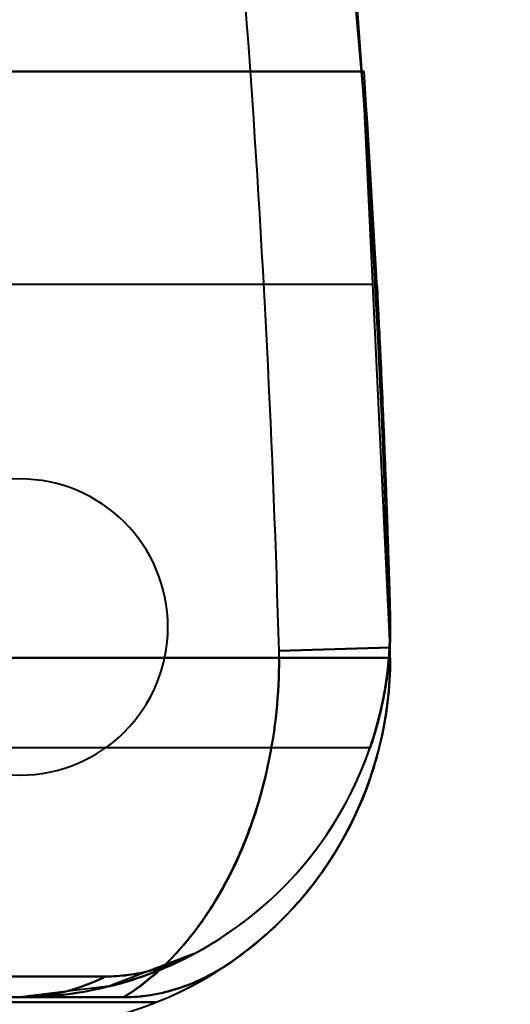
# Model space of a CAD drawing. Header units: millimetres. Extents: x -695 to 695, y -1115 to 611.
# Tile 65 of 87: x 553 to 566, y -352 to -325. Entities that reach past the tile are written whole.
import ezdxf

# ---------------------------------------------------------------- set-up
doc = ezdxf.new("R2010")
doc.units = ezdxf.units.MM
doc.layers.add('G-IMPT', color=8, linetype='Continuous', lineweight=40)

# ---------------------------------------------------------------- blocks, each defined once
blk = doc.blocks.new('NEXA 700 CALQUES_dwg-751640-Niveau de réf_')
at = {"layer": 'G-IMPT'}
for p, q in [((562.528, -342.415), (538.03, -342.415)), ((562.528, -342.415), (538.03, -342.415)), ((562.528, -342.415), (538.03, -342.415)), ((562.528, -342.415), (538.03, -342.415)), ((559.888, -352.305), (562.887, -352.221)), ((562.887, -352.221), (559.888, -352.305)), ((562.887, -352.221), (559.888, -352.305)), ((559.888, -352.305), (562.887, -352.221)), ((559.888, -352.305), (562.887, -352.221)), ((562.887, -352.221), (559.888, -352.305)), ((562.887, -352.221), (559.888, -352.305)), ((559.888, -352.305), (562.887, -352.221)), ((562.891, -352.5), (562.887, -352.221)), ((562.891, -352.5), (562.887, -352.221)), ((562.891, -352.5), (559.891, -352.5)), ((562.891, -352.5), (559.891, -352.5)), ((562.891, -352.5), (559.891, -352.5)), ((562.891, -352.5), (559.891, -352.5)), ((538.03, -354.915), (562.348, -354.915)), ((538.03, -354.915), (562.348, -354.915)), ((538.03, -354.915), (562.348, -354.915)), ((538.03, -354.915), (562.348, -354.915)), ((533.03, -361.665), (552.891, -361.665)), ((533.03, -361.665), (552.891, -361.665))]:
    blk.add_line(p, q, dxfattribs=at)
at = {"layer": 'G-IMPT', "flags": 128}
for points in [[(562.887, -352.221), (562.181, -337.48), (560.886, -322.778), (560.55, -319.788)], [(562.887, -352.221), (562.181, -337.48), (560.886, -322.778), (560.55, -319.788)], [(533.03, -336.665), (540.318, -336.665), (547.606, -336.665), (554.894, -336.665), (562.182, -336.665)], [(562.182, -336.665), (554.894, -336.665), (547.606, -336.665), (540.318, -336.665), (533.03, -336.665)], [(533.03, -336.665), (540.318, -336.665), (547.606, -336.665), (554.894, -336.665), (562.182, -336.665)], [(562.182, -336.665), (554.894, -336.665), (547.606, -336.665), (540.318, -336.665), (533.03, -336.665)], [(533.03, -336.665), (540.318, -336.665), (547.606, -336.665), (554.894, -336.665), (562.182, -336.665)], [(562.182, -336.665), (554.894, -336.665), (547.606, -336.665), (540.318, -336.665), (533.03, -336.665)], [(533.03, -336.665), (540.318, -336.665), (547.606, -336.665), (554.894, -336.665), (562.182, -336.665)], [(562.182, -336.665), (554.894, -336.665), (547.606, -336.665), (540.318, -336.665), (533.03, -336.665)], [(562.182, -336.665), (555.519, -336.665), (548.856, -336.665), (542.193, -336.665), (535.53, -336.665)], [(535.53, -336.665), (542.193, -336.665), (548.856, -336.665), (555.519, -336.665), (562.182, -336.665)], [(562.182, -336.665), (555.519, -336.665), (548.856, -336.665), (542.193, -336.665), (535.53, -336.665)], [(535.53, -336.665), (542.193, -336.665), (548.856, -336.665), (555.519, -336.665), (562.182, -336.665)], [(562.182, -336.665), (555.519, -336.665), (548.856, -336.665), (542.193, -336.665), (535.53, -336.665)], [(535.53, -336.665), (542.193, -336.665), (548.856, -336.665), (555.519, -336.665), (562.182, -336.665)], [(562.182, -336.665), (555.519, -336.665), (548.856, -336.665), (542.193, -336.665), (535.53, -336.665)], [(535.53, -336.665), (542.193, -336.665), (548.856, -336.665), (555.519, -336.665), (562.182, -336.665)], [(539.201, -352.5), (544.373, -352.5), (549.546, -352.5), (554.718, -352.5), (559.891, -352.5)], [(559.891, -352.5), (554.718, -352.5), (549.546, -352.5), (544.373, -352.5), (539.201, -352.5)], [(539.201, -352.5), (544.373, -352.5), (549.546, -352.5), (554.718, -352.5), (559.891, -352.5)], [(559.891, -352.5), (554.718, -352.5), (549.546, -352.5), (544.373, -352.5), (539.201, -352.5)], [(559.891, -352.5), (554.718, -352.5), (549.546, -352.5), (544.373, -352.5), (539.201, -352.5)], [(539.201, -352.5), (544.373, -352.5), (549.546, -352.5), (554.718, -352.5), (559.891, -352.5)], [(559.891, -352.5), (554.718, -352.5), (549.546, -352.5), (544.373, -352.5), (539.201, -352.5)], [(539.201, -352.5), (544.373, -352.5), (549.546, -352.5), (554.718, -352.5), (559.891, -352.5)], [(557.606, -360.484), (555.303, -361.368), (552.891, -361.665)], [(557.606, -360.484), (555.303, -361.368), (552.891, -361.665)], [(533.03, -361.105), (538.573, -361.105), (544.116, -361.105), (549.658, -361.105), (555.201, -361.105)], [(555.201, -361.105), (549.658, -361.105), (544.116, -361.105), (538.573, -361.105), (533.03, -361.105)], [(533.03, -361.105), (538.573, -361.105), (544.116, -361.105), (549.658, -361.105), (555.201, -361.105)], [(555.201, -361.105), (549.658, -361.105), (544.116, -361.105), (538.573, -361.105), (533.03, -361.105)], [(555.201, -361.105), (549.658, -361.105), (544.116, -361.105), (538.573, -361.105), (533.03, -361.105)], [(533.03, -361.105), (538.573, -361.105), (544.116, -361.105), (549.658, -361.105), (555.201, -361.105)], [(555.201, -361.105), (549.658, -361.105), (544.116, -361.105), (538.573, -361.105), (533.03, -361.105)], [(533.03, -361.105), (538.573, -361.105), (544.116, -361.105), (549.658, -361.105), (555.201, -361.105)], [(552.891, -361.665), (547.926, -361.665), (542.961, -361.665), (537.996, -361.665), (533.03, -361.665)], [(533.03, -361.665), (537.996, -361.665), (542.961, -361.665), (547.926, -361.665), (552.891, -361.665)], [(552.891, -361.665), (547.926, -361.665), (542.961, -361.665), (537.996, -361.665), (533.03, -361.665)], [(533.03, -361.665), (537.996, -361.665), (542.961, -361.665), (547.926, -361.665), (552.891, -361.665)], [(552.891, -361.665), (547.926, -361.665), (542.961, -361.665), (537.996, -361.665), (533.03, -361.665)], [(533.03, -361.665), (537.996, -361.665), (542.961, -361.665), (547.926, -361.665), (552.891, -361.665)], [(552.891, -361.665), (547.926, -361.665), (542.961, -361.665), (537.996, -361.665), (533.03, -361.665)], [(533.03, -361.665), (537.996, -361.665), (542.961, -361.665), (547.926, -361.665), (552.891, -361.665)], [(552.891, -361.665), (548.551, -361.665), (544.211, -361.665), (539.871, -361.665), (535.53, -361.665)], [(552.891, -361.665), (548.551, -361.665), (544.211, -361.665), (539.871, -361.665), (535.53, -361.665)], [(546.645, -361.665), (548.907, -361.665), (551.168, -361.665), (553.43, -361.665), (555.691, -361.665)], [(555.691, -361.665), (553.43, -361.665), (551.168, -361.665), (548.907, -361.665), (546.645, -361.665)], [(546.645, -361.665), (548.907, -361.665), (551.168, -361.665), (553.43, -361.665), (555.691, -361.665)], [(555.691, -361.665), (553.43, -361.665), (551.168, -361.665), (548.907, -361.665), (546.645, -361.665)], [(555.691, -361.665), (553.43, -361.665), (551.168, -361.665), (548.907, -361.665), (546.645, -361.665)], [(546.645, -361.665), (548.907, -361.665), (551.168, -361.665), (553.43, -361.665), (555.691, -361.665)], [(555.691, -361.665), (553.43, -361.665), (551.168, -361.665), (548.907, -361.665), (546.645, -361.665)], [(546.645, -361.665), (548.907, -361.665), (551.168, -361.665), (553.43, -361.665), (555.691, -361.665)], [(547.005, -361.8), (549.395, -361.8), (551.786, -361.8), (554.176, -361.8), (556.567, -361.8)], [(556.567, -361.8), (554.176, -361.8), (551.786, -361.8), (549.395, -361.8), (547.005, -361.8)], [(547.005, -361.8), (549.395, -361.8), (551.786, -361.8), (554.176, -361.8), (556.567, -361.8)], [(556.567, -361.8), (554.176, -361.8), (551.786, -361.8), (549.395, -361.8), (547.005, -361.8)], [(556.567, -361.8), (554.176, -361.8), (551.786, -361.8), (549.395, -361.8), (547.005, -361.8)], [(547.005, -361.8), (549.395, -361.8), (551.786, -361.8), (554.176, -361.8), (556.567, -361.8)], [(556.567, -361.8), (554.176, -361.8), (551.786, -361.8), (549.395, -361.8), (547.005, -361.8)], [(547.005, -361.8), (549.395, -361.8), (551.786, -361.8), (554.176, -361.8), (556.567, -361.8)]]:
    blk.add_lwpolyline(points, dxfattribs=at)
at = {"layer": 'G-IMPT'}
for centre, radius, start, end in [((194.046, -362.5), 365.984, 1.59626, 6.74734), ((194.046, -362.5), 365.984, 1.59626, 6.74734), ((194.046, -362.5), 365.984, 1.59626, 6.74734), ((194.046, -362.5), 365.984, 1.59626, 6.74734), ((194.046, -362.5), 365.984, 1.59626, 6.74734), ((194.046, -362.5), 365.984, 1.59626, 6.74734), ((194.046, -362.5), 365.984, 1.59626, 6.74734), ((194.046, -362.5), 365.984, 1.59626, 6.74734), ((194.046, -362.5), 368.984, 1.59626, 6.64722), ((194.046, -362.5), 368.984, 1.59626, 6.64722), ((194.046, -362.5), 368.984, 1.59626, 6.64722), ((194.046, -362.5), 368.984, 1.59626, 6.64722), ((194.046, -362.5), 368.984, 1.59626, 6.64722), ((194.046, -362.5), 368.984, 1.59626, 6.64722), ((194.046, -362.5), 368.984, 1.59626, 6.64722), ((194.046, -362.5), 368.984, 1.59626, 6.64722), ((194.046, -362.5), 368.984, 1.59626, 4.79488), ((194.046, -362.5), 368.984, 1.59626, 4.79488), ((194.046, -362.5), 368.984, 1.59626, 4.79488), ((194.046, -362.5), 368.984, 1.59626, 4.79488), ((194.046, -362.5), 368.984, 1.59626, 4.79488), ((194.046, -362.5), 368.984, 1.59626, 4.79488), ((194.046, -362.5), 368.984, 1.59626, 4.79488), ((194.046, -362.5), 368.984, 1.59626, 4.79488), ((194.046, -362.5), 368.984, 1.59626, 4.79488), ((194.046, -362.5), 368.984, 1.59626, 4.79488), ((194.046, -362.5), 368.984, 1.59626, 4.79488), ((194.046, -362.5), 368.984, 1.59626, 4.79488), ((194.046, -362.5), 368.984, 1.59626, 4.79488), ((194.046, -362.5), 368.984, 1.59626, 4.79488), ((194.046, -362.5), 368.984, 1.59626, 4.79488), ((194.046, -362.5), 368.984, 1.59626, 4.79488), ((194.046, -362.5), 368.984, 1.59626, 4.35201), ((194.046, -362.5), 368.984, 1.59626, 4.35201), ((194.046, -362.5), 368.984, 1.59626, 4.35201), ((194.046, -362.5), 368.984, 1.59626, 4.35201), ((194.046, -362.5), 368.984, 1.59626, 4.35201), ((194.046, -362.5), 368.984, 1.59626, 4.35201), ((194.046, -362.5), 368.984, 1.59626, 4.35201), ((194.046, -362.5), 368.984, 1.59626, 4.35201), ((194.046, -362.5), 368.984, 1.59626, 4.35201), ((194.046, -362.5), 368.984, 1.59626, 4.35201), ((194.046, -362.5), 368.984, 1.59626, 4.35201), ((194.046, -362.5), 368.984, 1.59626, 4.35201), ((194.046, -362.5), 368.984, 1.59626, 4.35201), ((194.046, -362.5), 368.984, 1.59626, 4.35201), ((194.046, -362.5), 368.984, 1.59626, 4.35201), ((194.046, -362.5), 368.984, 1.59626, 4.35201), ((194.046, -361.665), 368.984, 1.59626, 3.88497), ((194.046, -361.665), 368.984, 1.59626, 3.88497), ((194.046, -361.665), 368.984, 1.59626, 3.88497), ((194.046, -361.665), 368.984, 1.59626, 3.88497), ((194.046, -361.665), 368.984, 1.59626, 3.88497), ((194.046, -361.665), 368.984, 1.59626, 3.88497), ((194.046, -361.665), 368.984, 1.59626, 3.88497), ((194.046, -361.665), 368.984, 1.59626, 3.88497), ((194.046, -361.665), 368.984, 1.59626, 3.88497), ((194.046, -361.665), 368.984, 1.59626, 3.88497), ((194.046, -361.665), 368.984, 1.59626, 3.88497), ((194.046, -361.665), 368.984, 1.59626, 3.88497), ((194.046, -361.665), 368.984, 1.59626, 3.88497), ((194.046, -361.665), 368.984, 1.59626, 3.88497), ((194.046, -361.665), 368.984, 1.59626, 3.88497), ((194.046, -361.665), 368.984, 1.59626, 3.88497), ((552.891, -351.665), 4, 90, 270), ((552.891, -351.665), 4, 90, 270), ((552.891, -351.665), 4, 90, 270), ((552.891, -351.665), 4, 90, 270), ((552.891, -351.665), 4, 90, 270), ((552.891, -351.665), 4, 90, 270), ((552.891, -351.665), 4, 90, 270), ((552.891, -351.665), 4, 90, 270), ((552.891, -351.665), 4, 270, 90), ((552.891, -351.665), 4, 270, 90), ((552.891, -351.665), 4, 270, 90), ((552.891, -351.665), 4, 270, 90), ((552.891, -351.665), 4, 270, 90), ((552.891, -351.665), 4, 270, 90), ((552.891, -351.665), 4, 270, 90), ((552.891, -351.665), 4, 270, 90), ((552.891, -351.665), 4, 270, 90), ((552.891, -351.665), 4, 270, 90), ((552.891, -351.665), 4, 270, 90), ((552.891, -351.665), 4, 270, 90), ((552.891, -351.665), 4, 270, 90), ((552.891, -351.665), 4, 270, 90), ((552.891, -351.665), 4, 270, 90), ((552.891, -351.665), 4, 270, 90), ((552.891, -351.665), 4, 270, 90), ((552.891, -351.665), 4, 270, 90), ((552.891, -351.665), 4, 270, 90), ((552.891, -351.665), 4, 270, 90), ((552.891, -351.665), 4, 270, 90), ((552.891, -351.665), 4, 270, 90), ((552.891, -351.665), 4, 270, 90), ((552.891, -351.665), 4, 270, 90), ((552.891, -351.665), 4, 270, 90), ((552.891, -351.665), 4, 270, 90), ((552.891, -351.665), 4, 270, 90), ((552.891, -351.665), 4, 270, 90), ((552.891, -351.665), 4, 270, 90), ((552.891, -351.665), 4, 270, 90), ((552.891, -351.665), 4, 270, 90), ((552.891, -351.665), 4, 270, 90), ((552.891, -351.665), 10, 270, 1.5963), ((552.891, -351.665), 10, 270, 1.5963), ((552.891, -351.665), 10, 270, 1.5963), ((552.891, -351.665), 10, 270, 1.5963), ((552.891, -351.665), 10, 270, 1.5963), ((552.891, -351.665), 10, 270, 1.5963), ((552.891, -351.665), 10, 270, 1.5963), ((552.891, -351.665), 10, 270, 1.5963), ((552.891, -351.665), 10, 298.1314, 1.5963), ((552.891, -351.665), 10, 298.1314, 1.5963), ((552.891, -351.665), 10, 298.1314, 1.5963), ((552.891, -351.665), 10, 298.1314, 1.5963), ((552.891, -351.665), 10, 298.1314, 1.5963), ((552.891, -351.665), 10, 298.1314, 1.5963), ((552.891, -351.665), 10, 298.1314, 1.5963), ((552.891, -351.665), 10, 298.1314, 1.5963), ((552.891, -352.5), 10, 270, 1.5963), ((552.891, -352.5), 10, 270, 1.5963), ((552.891, -352.5), 10, 270, 1.5963), ((552.891, -352.5), 10, 270, 1.5963), ((552.891, -352.5), 10, 270, 1.5963), ((552.891, -352.5), 10, 270, 1.5963), ((552.891, -352.5), 10, 270, 1.5963), ((552.891, -352.5), 10, 270, 1.5963), ((552.891, -352.5), 10, 270, 1.5963), ((552.891, -352.5), 10, 270, 1.5963), ((552.891, -352.5), 10, 270, 1.5963), ((552.891, -352.5), 10, 270, 1.5963), ((552.891, -352.5), 10, 270, 1.5963), ((552.891, -352.5), 10, 270, 1.5963), ((552.891, -352.5), 10, 270, 1.5963), ((552.891, -352.5), 10, 270, 1.5963), ((552.891, -352.5), 10, 291.5652, 1.5963), ((552.891, -352.5), 10, 291.5652, 1.5963), ((552.891, -352.5), 10, 291.5652, 1.5963), ((552.891, -352.5), 10, 291.5652, 1.5963), ((552.891, -352.5), 10, 291.5652, 1.5963), ((552.891, -352.5), 10, 291.5652, 1.5963), ((552.891, -352.5), 10, 291.5652, 1.5963), ((552.891, -352.5), 10, 291.5652, 1.5963), ((552.891, -352.5), 10, 304.8499, 1.5963), ((552.891, -352.5), 10, 304.8499, 1.5963), ((552.891, -352.5), 10, 304.8499, 1.5963), ((552.891, -352.5), 10, 304.8499, 1.5963), ((552.891, -352.5), 10, 304.8499, 1.5963), ((552.891, -352.5), 10, 304.8499, 1.5963), ((552.891, -352.5), 10, 304.8499, 1.5963), ((552.891, -352.5), 10, 304.8499, 1.5963), ((552.891, -352.5), 7, 0, 1.5963), ((552.891, -352.5), 7, 0, 1.5963), ((552.891, -352.5), 7, 0, 1.5963), ((552.891, -352.5), 7, 0, 1.5963), ((552.891, -352.5), 7, 0, 1.5963), ((552.891, -352.5), 7, 0, 1.5963), ((552.891, -352.5), 7, 360, 1.5963), ((552.891, -352.5), 7, 0, 1.5963), ((552.891, -352.5), 10, 360, 1.5963), ((552.891, -352.5), 10, 0, 1.5963), ((552.891, -352.5), 10, 360, 1.5963), ((552.891, -352.5), 10, 0, 1.5963), ((552.891, -352.5), 10, 0, 1.5963), ((552.891, -352.5), 10, 0, 1.5963), ((552.891, -352.5), 10, 0, 1.5963), ((552.891, -352.5), 10, 0, 1.5963)]:
    blk.add_arc(centre, radius, start, end, dxfattribs=at)
for points, knots in [([(562.528, -342.415), (562.53, -342.415), (562.538, -342.551), (562.565, -343.146), (562.612, -344.076), (562.668, -345.287), (562.729, -346.745), (562.812, -348.856), (562.858, -350.446), (562.887, -351.387)], [0, 0, 0, 0, 0.125, 0.25, 0.375, 0.5, 0.625, 0.75, 1, 1, 1, 1]), ([(562.887, -351.387), (562.858, -350.446), (562.812, -348.856), (562.729, -346.745), (562.668, -345.287), (562.612, -344.076), (562.565, -343.146), (562.538, -342.551), (562.53, -342.415), (562.528, -342.415)], [0, 0, 0, 0, 0.25, 0.375, 0.5, 0.625, 0.75, 0.875, 1, 1, 1, 1]), ([(562.528, -342.415), (562.53, -342.415), (562.538, -342.551), (562.565, -343.146), (562.612, -344.076), (562.668, -345.287), (562.729, -346.745), (562.812, -348.856), (562.858, -350.446), (562.887, -351.387)], [0, 0, 0, 0, 0.125, 0.25, 0.375, 0.5, 0.625, 0.75, 1, 1, 1, 1]), ([(562.887, -351.387), (562.858, -350.446), (562.812, -348.856), (562.729, -346.745), (562.668, -345.287), (562.612, -344.076), (562.565, -343.146), (562.538, -342.551), (562.53, -342.415), (562.528, -342.415)], [0, 0, 0, 0, 0.25, 0.375, 0.5, 0.625, 0.75, 0.875, 1, 1, 1, 1]), ([(562.528, -342.415), (562.53, -342.415), (562.538, -342.551), (562.565, -343.146), (562.612, -344.076), (562.668, -345.287), (562.729, -346.745), (562.812, -348.856), (562.858, -350.446), (562.887, -351.387)], [0, 0, 0, 0, 0.125, 0.25, 0.375, 0.5, 0.625, 0.75, 1, 1, 1, 1]), ([(562.887, -351.387), (562.858, -350.446), (562.812, -348.856), (562.729, -346.745), (562.668, -345.287), (562.612, -344.076), (562.565, -343.146), (562.538, -342.551), (562.53, -342.415), (562.528, -342.415)], [0, 0, 0, 0, 0.25, 0.375, 0.5, 0.625, 0.75, 0.875, 1, 1, 1, 1]), ([(562.528, -342.415), (562.53, -342.415), (562.538, -342.551), (562.565, -343.146), (562.612, -344.076), (562.668, -345.287), (562.729, -346.745), (562.812, -348.856), (562.858, -350.446), (562.887, -351.387)], [0, 0, 0, 0, 0.125, 0.25, 0.375, 0.5, 0.625, 0.75, 1, 1, 1, 1]), ([(562.887, -351.387), (562.858, -350.446), (562.812, -348.856), (562.729, -346.745), (562.668, -345.287), (562.612, -344.076), (562.565, -343.146), (562.538, -342.551), (562.53, -342.415), (562.528, -342.415)], [0, 0, 0, 0, 0.25, 0.375, 0.5, 0.625, 0.75, 0.875, 1, 1, 1, 1]), ([(562.887, -351.387), (562.869, -350.751), (562.833, -349.545), (562.785, -348.201), (562.748, -347.224), (562.72, -346.541), (562.698, -346.012), (562.681, -345.613), (562.669, -345.328), (562.656, -345.05), (562.639, -344.682), (562.61, -344.059), (562.579, -343.424), (562.554, -342.929), (562.54, -342.643), (562.53, -342.46), (562.527, -342.393), (562.53, -342.46), (562.54, -342.643), (562.554, -342.929), (562.579, -343.424), (562.61, -344.059), (562.639, -344.682), (562.656, -345.05), (562.669, -345.328), (562.681, -345.613), (562.698, -346.012), (562.72, -346.541), (562.748, -347.224), (562.785, -348.201), (562.833, -349.545), (562.869, -350.751), (562.887, -351.387)], [0, 0, 0, 0, 0.0625, 0.125, 0.15625, 0.1875, 0.21875, 0.234375, 0.25, 0.265625, 0.28125, 0.3125, 0.375, 0.40625, 0.4375, 0.46875, 0.5, 0.53125, 0.5625, 0.59375, 0.625, 0.6875, 0.71875, 0.734375, 0.75, 0.765625, 0.78125, 0.8125, 0.84375, 0.875, 0.9375, 1, 1, 1, 1]), ([(562.887, -351.387), (562.869, -350.751), (562.833, -349.545), (562.785, -348.201), (562.748, -347.224), (562.72, -346.541), (562.698, -346.012), (562.681, -345.613), (562.669, -345.328), (562.656, -345.05), (562.639, -344.682), (562.61, -344.059), (562.579, -343.424), (562.554, -342.929), (562.54, -342.643), (562.53, -342.46), (562.527, -342.393), (562.53, -342.46), (562.54, -342.643), (562.554, -342.929), (562.579, -343.424), (562.61, -344.059), (562.639, -344.682), (562.656, -345.05), (562.669, -345.328), (562.681, -345.613), (562.698, -346.012), (562.72, -346.541), (562.748, -347.224), (562.785, -348.201), (562.833, -349.545), (562.869, -350.751), (562.887, -351.387)], [0, 0, 0, 0, 0.0625, 0.125, 0.15625, 0.1875, 0.21875, 0.234375, 0.25, 0.265625, 0.28125, 0.3125, 0.375, 0.40625, 0.4375, 0.46875, 0.5, 0.53125, 0.5625, 0.59375, 0.625, 0.6875, 0.71875, 0.734375, 0.75, 0.765625, 0.78125, 0.8125, 0.84375, 0.875, 0.9375, 1, 1, 1, 1]), ([(562.887, -351.387), (562.869, -350.751), (562.833, -349.545), (562.785, -348.201), (562.748, -347.224), (562.72, -346.541), (562.698, -346.012), (562.681, -345.613), (562.669, -345.328), (562.656, -345.05), (562.639, -344.682), (562.61, -344.059), (562.579, -343.424), (562.554, -342.929), (562.54, -342.643), (562.53, -342.46), (562.527, -342.393), (562.53, -342.46), (562.54, -342.643), (562.554, -342.929), (562.579, -343.424), (562.61, -344.059), (562.639, -344.682), (562.656, -345.05), (562.669, -345.328), (562.681, -345.613), (562.698, -346.012), (562.72, -346.541), (562.748, -347.224), (562.785, -348.201), (562.833, -349.545), (562.869, -350.751), (562.887, -351.387)], [0, 0, 0, 0, 0.0625, 0.125, 0.15625, 0.1875, 0.21875, 0.234375, 0.25, 0.265625, 0.28125, 0.3125, 0.375, 0.40625, 0.4375, 0.46875, 0.5, 0.53125, 0.5625, 0.59375, 0.625, 0.6875, 0.71875, 0.734375, 0.75, 0.765625, 0.78125, 0.8125, 0.84375, 0.875, 0.9375, 1, 1, 1, 1]), ([(562.887, -351.387), (562.869, -350.751), (562.833, -349.545), (562.785, -348.201), (562.748, -347.224), (562.72, -346.541), (562.698, -346.012), (562.681, -345.613), (562.669, -345.328), (562.656, -345.05), (562.639, -344.682), (562.61, -344.059), (562.579, -343.424), (562.554, -342.929), (562.54, -342.643), (562.53, -342.46), (562.527, -342.393), (562.53, -342.46), (562.54, -342.643), (562.554, -342.929), (562.579, -343.424), (562.61, -344.059), (562.639, -344.682), (562.656, -345.05), (562.669, -345.328), (562.681, -345.613), (562.698, -346.012), (562.72, -346.541), (562.748, -347.224), (562.785, -348.201), (562.833, -349.545), (562.869, -350.751), (562.887, -351.387)], [0, 0, 0, 0, 0.0625, 0.125, 0.15625, 0.1875, 0.21875, 0.234375, 0.25, 0.265625, 0.28125, 0.3125, 0.375, 0.40625, 0.4375, 0.46875, 0.5, 0.53125, 0.5625, 0.59375, 0.625, 0.6875, 0.71875, 0.734375, 0.75, 0.765625, 0.78125, 0.8125, 0.84375, 0.875, 0.9375, 1, 1, 1, 1]), ([(562.887, -351.387), (562.887, -351.653), (562.879, -352.036), (562.851, -352.509), (562.824, -352.845), (562.784, -353.156), (562.733, -353.443), (562.678, -353.709), (562.626, -353.953), (562.575, -354.176), (562.501, -354.439), (562.437, -354.644), (562.397, -354.785), (562.365, -354.885), (562.352, -354.915), (562.348, -354.915)], [0, 0, 0, 0, 0.125, 0.1875, 0.25, 0.3125, 0.375, 0.4375, 0.5, 0.5625, 0.625, 0.75, 0.8125, 0.875, 1, 1, 1, 1]), ([(562.348, -354.915), (562.352, -354.915), (562.365, -354.885), (562.397, -354.784), (562.437, -354.643), (562.501, -354.439), (562.575, -354.175), (562.627, -353.952), (562.678, -353.708), (562.733, -353.443), (562.784, -353.156), (562.824, -352.845), (562.851, -352.51), (562.879, -352.036), (562.887, -351.653), (562.887, -351.387)], [0, 0, 0, 0, 0.125, 0.1875, 0.25, 0.375, 0.4375, 0.5, 0.5625, 0.625, 0.6875, 0.75, 0.8125, 0.875, 1, 1, 1, 1]), ([(562.887, -351.387), (562.887, -351.653), (562.879, -352.036), (562.851, -352.51), (562.824, -352.845), (562.784, -353.156), (562.733, -353.443), (562.678, -353.708), (562.627, -353.952), (562.575, -354.175), (562.501, -354.439), (562.437, -354.643), (562.397, -354.784), (562.365, -354.885), (562.352, -354.915), (562.348, -354.915)], [0, 0, 0, 0, 0.125, 0.1875, 0.25, 0.3125, 0.375, 0.4375, 0.5, 0.5625, 0.625, 0.75, 0.8125, 0.875, 1, 1, 1, 1]), ([(562.348, -354.915), (562.352, -354.915), (562.365, -354.885), (562.397, -354.785), (562.437, -354.644), (562.501, -354.439), (562.575, -354.176), (562.626, -353.953), (562.678, -353.709), (562.733, -353.443), (562.784, -353.156), (562.824, -352.845), (562.851, -352.509), (562.879, -352.036), (562.887, -351.653), (562.887, -351.387)], [0, 0, 0, 0, 0.125, 0.1875, 0.25, 0.375, 0.4375, 0.5, 0.5625, 0.625, 0.6875, 0.75, 0.8125, 0.875, 1, 1, 1, 1]), ([(562.887, -351.387), (562.887, -351.653), (562.879, -352.036), (562.851, -352.509), (562.824, -352.845), (562.784, -353.156), (562.733, -353.443), (562.678, -353.709), (562.626, -353.953), (562.575, -354.176), (562.501, -354.439), (562.437, -354.644), (562.397, -354.785), (562.365, -354.885), (562.352, -354.915), (562.348, -354.915)], [0, 0, 0, 0, 0.125, 0.1875, 0.25, 0.3125, 0.375, 0.4375, 0.5, 0.5625, 0.625, 0.75, 0.8125, 0.875, 1, 1, 1, 1]), ([(562.348, -354.915), (562.352, -354.915), (562.365, -354.885), (562.397, -354.784), (562.437, -354.643), (562.501, -354.439), (562.575, -354.175), (562.627, -353.952), (562.678, -353.708), (562.733, -353.443), (562.784, -353.156), (562.824, -352.845), (562.851, -352.51), (562.879, -352.036), (562.887, -351.653), (562.887, -351.387)], [0, 0, 0, 0, 0.125, 0.1875, 0.25, 0.375, 0.4375, 0.5, 0.5625, 0.625, 0.6875, 0.75, 0.8125, 0.875, 1, 1, 1, 1]), ([(562.887, -351.387), (562.887, -351.653), (562.879, -352.036), (562.851, -352.509), (562.824, -352.845), (562.784, -353.156), (562.733, -353.443), (562.678, -353.709), (562.626, -353.953), (562.575, -354.176), (562.501, -354.439), (562.437, -354.644), (562.397, -354.785), (562.365, -354.885), (562.352, -354.915), (562.348, -354.915)], [0, 0, 0, 0, 0.125, 0.1875, 0.25, 0.3125, 0.375, 0.4375, 0.5, 0.5625, 0.625, 0.75, 0.8125, 0.875, 1, 1, 1, 1]), ([(562.348, -354.915), (562.352, -354.915), (562.365, -354.885), (562.397, -354.784), (562.437, -354.643), (562.501, -354.439), (562.575, -354.175), (562.627, -353.952), (562.678, -353.708), (562.733, -353.443), (562.784, -353.156), (562.824, -352.845), (562.851, -352.51), (562.879, -352.036), (562.887, -351.653), (562.887, -351.387)], [0, 0, 0, 0, 0.125, 0.1875, 0.25, 0.375, 0.4375, 0.5, 0.5625, 0.625, 0.6875, 0.75, 0.8125, 0.875, 1, 1, 1, 1]), ([(562.887, -351.387), (562.903, -351.948), (562.854, -352.692), (562.73, -353.479), (562.627, -353.963), (562.524, -354.36), (562.431, -354.668), (562.365, -354.867), (562.34, -354.939), (562.365, -354.867), (562.453, -354.601), (562.593, -354.123), (562.73, -353.479), (562.854, -352.692), (562.903, -351.948), (562.887, -351.387)], [0, 0, 0, 0, 0.125, 0.1875, 0.25, 0.3125, 0.375, 0.4375, 0.5, 0.5625, 0.625, 0.75, 0.8125, 0.875, 1, 1, 1, 1]), ([(562.887, -351.387), (562.903, -351.948), (562.854, -352.692), (562.73, -353.479), (562.627, -353.963), (562.523, -354.36), (562.431, -354.668), (562.365, -354.867), (562.34, -354.939), (562.365, -354.867), (562.453, -354.601), (562.593, -354.123), (562.73, -353.479), (562.854, -352.692), (562.903, -351.948), (562.887, -351.387)], [0, 0, 0, 0, 0.125, 0.1875, 0.25, 0.3125, 0.375, 0.4375, 0.5, 0.5625, 0.625, 0.75, 0.8125, 0.875, 1, 1, 1, 1]), ([(562.887, -351.387), (562.903, -351.948), (562.854, -352.692), (562.73, -353.479), (562.627, -353.963), (562.524, -354.36), (562.431, -354.668), (562.365, -354.867), (562.34, -354.939), (562.365, -354.867), (562.453, -354.601), (562.593, -354.123), (562.73, -353.479), (562.854, -352.692), (562.903, -351.948), (562.887, -351.387)], [0, 0, 0, 0, 0.125, 0.1875, 0.25, 0.3125, 0.375, 0.4375, 0.5, 0.5625, 0.625, 0.75, 0.8125, 0.875, 1, 1, 1, 1]), ([(562.887, -351.387), (562.903, -351.948), (562.854, -352.692), (562.73, -353.479), (562.627, -353.963), (562.524, -354.36), (562.431, -354.668), (562.365, -354.867), (562.34, -354.939), (562.365, -354.867), (562.453, -354.601), (562.593, -354.123), (562.73, -353.479), (562.854, -352.692), (562.903, -351.948), (562.887, -351.387)], [0, 0, 0, 0, 0.125, 0.1875, 0.25, 0.3125, 0.375, 0.4375, 0.5, 0.5625, 0.625, 0.75, 0.8125, 0.875, 1, 1, 1, 1]), ([(559.891, -352.5), (559.884, -353.466), (559.738, -354.915), (559.253, -356.726), (558.763, -357.996), (558.147, -359.151), (557.18, -360.505), (556.327, -361.279), (555.691, -361.665)], [0, 0, 0, 0, 0.25, 0.375, 0.5, 0.625, 0.75, 1, 1, 1, 1]), ([(555.691, -361.665), (556.323, -361.279), (557.173, -360.505), (558.143, -359.151), (558.762, -357.996), (559.257, -356.726), (559.747, -354.915), (559.888, -353.466), (559.891, -352.5)], [0, 0, 0, 0, 0.25, 0.375, 0.5, 0.625, 0.75, 1, 1, 1, 1]), ([(559.891, -352.5), (559.884, -353.466), (559.738, -354.915), (559.253, -356.726), (558.763, -357.996), (558.147, -359.151), (557.18, -360.505), (556.327, -361.279), (555.691, -361.665)], [0, 0, 0, 0, 0.25, 0.375, 0.5, 0.625, 0.75, 1, 1, 1, 1]), ([(555.691, -361.665), (556.323, -361.279), (557.173, -360.505), (558.143, -359.151), (558.762, -357.996), (559.257, -356.726), (559.747, -354.915), (559.888, -353.466), (559.891, -352.5)], [0, 0, 0, 0, 0.25, 0.375, 0.5, 0.625, 0.75, 1, 1, 1, 1]), ([(558.605, -360.706), (559.264, -360.248), (560.469, -359.172), (562.299, -356.508), (562.891, -354.104), (562.891, -352.5)], [0, 0, 0, 0, 0.25, 0.5, 1, 1, 1, 1]), ([(558.605, -360.706), (559.264, -360.248), (560.469, -359.172), (562.299, -356.508), (562.891, -354.104), (562.891, -352.5)], [0, 0, 0, 0, 0.25, 0.5, 1, 1, 1, 1]), ([(557.606, -360.484), (556.884, -360.87), (555.73, -361.313), (554.118, -361.614), (553.3, -361.665), (552.891, -361.665)], [0, 0, 0, 0, 0.5, 0.75, 1, 1, 1, 1]), ([(557.606, -360.484), (556.884, -360.87), (555.731, -361.315), (554.119, -361.615), (553.3, -361.665), (552.891, -361.665)], [0, 0, 0, 0, 0.5, 0.75, 1, 1, 1, 1]), ([(552.891, -361.665), (553.3, -361.665), (554.118, -361.614), (555.73, -361.313), (556.884, -360.87), (557.606, -360.484)], [0, 0, 0, 0, 0.25, 0.5, 1, 1, 1, 1]), ([(557.606, -360.484), (556.884, -360.87), (555.73, -361.313), (554.118, -361.614), (553.3, -361.665), (552.891, -361.665)], [0, 0, 0, 0, 0.5, 0.75, 1, 1, 1, 1]), ([(557.606, -360.484), (556.884, -360.87), (555.731, -361.315), (554.119, -361.615), (553.3, -361.665), (552.891, -361.665)], [0, 0, 0, 0, 0.5, 0.75, 1, 1, 1, 1]), ([(552.891, -361.665), (553.3, -361.665), (554.118, -361.614), (555.73, -361.313), (556.884, -360.87), (557.606, -360.484)], [0, 0, 0, 0, 0.25, 0.5, 1, 1, 1, 1]), ([(555.201, -361.104), (555.407, -361.103), (555.725, -361.082), (556.136, -361.013), (556.441, -360.943), (556.743, -360.854), (557.136, -360.714), (557.423, -360.582), (557.606, -360.484)], [0, 0, 0, 0, 0.25, 0.375, 0.5, 0.625, 0.75, 1, 1, 1, 1]), ([(557.606, -360.484), (557.423, -360.582), (557.136, -360.714), (556.743, -360.854), (556.441, -360.943), (556.136, -361.013), (555.725, -361.082), (555.407, -361.103), (555.201, -361.104)], [0, 0, 0, 0, 0.25, 0.375, 0.5, 0.625, 0.75, 1, 1, 1, 1]), ([(555.201, -361.104), (555.407, -361.103), (555.725, -361.082), (556.136, -361.013), (556.441, -360.943), (556.743, -360.854), (557.136, -360.714), (557.423, -360.582), (557.606, -360.484)], [0, 0, 0, 0, 0.25, 0.375, 0.5, 0.625, 0.75, 1, 1, 1, 1]), ([(557.606, -360.484), (557.423, -360.582), (557.136, -360.714), (556.743, -360.854), (556.441, -360.943), (556.136, -361.013), (555.725, -361.082), (555.407, -361.103), (555.201, -361.104)], [0, 0, 0, 0, 0.25, 0.375, 0.5, 0.625, 0.75, 1, 1, 1, 1]), ([(558.605, -360.706), (558.394, -360.854), (558.056, -361.056), (557.644, -361.247), (557.403, -361.343), (557.219, -361.409), (557.033, -361.468), (556.846, -361.519), (556.657, -361.563), (556.274, -361.636), (555.946, -361.664), (555.691, -361.665)], [0, 0, 0, 0, 0.25, 0.375, 0.4375, 0.5, 0.5625, 0.625, 0.6875, 0.75, 1, 1, 1, 1]), ([(555.691, -361.665), (555.952, -361.664), (556.467, -361.62), (557.479, -361.361), (558.176, -361.006), (558.605, -360.706)], [0, 0, 0, 0, 0.25, 0.5, 1, 1, 1, 1]), ([(555.691, -361.665), (555.946, -361.664), (556.274, -361.636), (556.657, -361.563), (556.846, -361.519), (557.033, -361.468), (557.219, -361.409), (557.403, -361.343), (557.644, -361.247), (558.056, -361.056), (558.394, -360.854), (558.605, -360.706)], [0, 0, 0, 0, 0.25, 0.3125, 0.375, 0.4375, 0.5, 0.5625, 0.625, 0.75, 1, 1, 1, 1]), ([(558.605, -360.706), (558.176, -361.006), (557.479, -361.361), (556.467, -361.62), (555.952, -361.664), (555.691, -361.665)], [0, 0, 0, 0, 0.5, 0.75, 1, 1, 1, 1]), ([(558.605, -360.706), (558.394, -360.854), (558.056, -361.056), (557.644, -361.247), (557.403, -361.343), (557.219, -361.409), (557.033, -361.468), (556.846, -361.519), (556.657, -361.563), (556.274, -361.636), (555.946, -361.664), (555.691, -361.665)], [0, 0, 0, 0, 0.25, 0.375, 0.4375, 0.5, 0.5625, 0.625, 0.6875, 0.75, 1, 1, 1, 1]), ([(555.691, -361.665), (555.952, -361.664), (556.467, -361.62), (557.479, -361.361), (558.176, -361.006), (558.605, -360.706)], [0, 0, 0, 0, 0.25, 0.5, 1, 1, 1, 1]), ([(555.691, -361.665), (555.946, -361.664), (556.274, -361.636), (556.657, -361.563), (556.846, -361.519), (557.033, -361.468), (557.219, -361.409), (557.403, -361.343), (557.644, -361.247), (558.056, -361.056), (558.394, -360.854), (558.605, -360.706)], [0, 0, 0, 0, 0.25, 0.3125, 0.375, 0.4375, 0.5, 0.5625, 0.625, 0.75, 1, 1, 1, 1]), ([(558.605, -360.706), (558.176, -361.006), (557.479, -361.361), (556.467, -361.62), (555.952, -361.664), (555.691, -361.665)], [0, 0, 0, 0, 0.5, 0.75, 1, 1, 1, 1]), ([(552.891, -361.665), (553.087, -361.665), (553.479, -361.641), (554.258, -361.499), (554.83, -361.288), (555.201, -361.104)], [0, 0, 0, 0, 0.25, 0.5, 1, 1, 1, 1]), ([(555.201, -361.104), (554.83, -361.288), (554.258, -361.499), (553.479, -361.641), (553.087, -361.665), (552.891, -361.665)], [0, 0, 0, 0, 0.5, 0.75, 1, 1, 1, 1]), ([(552.891, -361.665), (553.087, -361.665), (553.479, -361.641), (554.258, -361.499), (554.83, -361.288), (555.201, -361.104)], [0, 0, 0, 0, 0.25, 0.5, 1, 1, 1, 1]), ([(555.201, -361.104), (554.83, -361.288), (554.258, -361.499), (553.479, -361.641), (553.087, -361.665), (552.891, -361.665)], [0, 0, 0, 0, 0.5, 0.75, 1, 1, 1, 1]), ([(555.201, -361.105), (554.83, -361.29), (554.259, -361.5), (553.479, -361.642), (553.088, -361.665), (552.891, -361.665)], [0, 0, 0, 0, 0.5, 0.75, 1, 1, 1, 1]), ([(555.201, -361.105), (554.83, -361.29), (554.259, -361.5), (553.479, -361.642), (553.088, -361.665), (552.891, -361.665)], [0, 0, 0, 0, 0.5, 0.75, 1, 1, 1, 1])]:
    blk.add_open_spline(points, degree=3, knots=knots, dxfattribs=at)
for points in [[(555.691, -361.665), (556.311, -361.279), (557.471, -360.248), (558.83, -358.054), (559.694, -355.398), (559.891, -353.466), (559.891, -352.5)], [(559.891, -352.5), (559.891, -353.466), (559.694, -355.398), (558.83, -358.054), (557.471, -360.248), (556.311, -361.279), (555.691, -361.665)], [(555.691, -361.665), (556.311, -361.279), (557.471, -360.248), (558.83, -358.054), (559.694, -355.398), (559.891, -353.466), (559.891, -352.5)], [(559.891, -352.5), (559.891, -353.466), (559.694, -355.398), (558.83, -358.054), (557.471, -360.248), (556.311, -361.279), (555.691, -361.665)], [(558.605, -360.707), (559.264, -360.248), (560.469, -359.172), (561.841, -357.174), (562.697, -354.906), (562.891, -353.302), (562.891, -352.5)], [(562.891, -352.5), (562.891, -354.104), (562.103, -357.311), (559.922, -359.79), (558.605, -360.706)], [(562.891, -352.5), (562.891, -353.302), (562.697, -354.906), (561.841, -357.174), (560.469, -359.172), (559.264, -360.248), (558.605, -360.707)], [(558.605, -360.707), (559.264, -360.248), (560.469, -359.172), (561.841, -357.174), (562.697, -354.906), (562.891, -353.302), (562.891, -352.5)], [(562.891, -352.5), (562.891, -354.104), (562.103, -357.311), (559.922, -359.79), (558.605, -360.706)], [(562.891, -352.5), (562.891, -353.302), (562.697, -354.906), (561.841, -357.174), (560.469, -359.172), (559.264, -360.248), (558.605, -360.707)], [(559.891, -352.5), (560.245, -352.5), (561.019, -352.5), (562.079, -352.5), (562.738, -352.5), (562.891, -352.5), (562.891, -352.5)], [(562.891, -352.5), (562.891, -352.5), (562.738, -352.5), (562.079, -352.5), (561.019, -352.5), (560.245, -352.5), (559.891, -352.5)], [(559.891, -352.5), (560.245, -352.5), (561.019, -352.5), (562.079, -352.5), (562.738, -352.5), (562.891, -352.5), (562.891, -352.5)], [(562.891, -352.5), (562.891, -352.5), (562.738, -352.5), (562.079, -352.5), (561.019, -352.5), (560.245, -352.5), (559.891, -352.5)], [(552.891, -361.665), (553.3, -361.665), (554.119, -361.615), (555.328, -361.39), (556.5, -361.018), (557.245, -360.677), (557.606, -360.484)], [(552.891, -361.665), (553.3, -361.665), (554.119, -361.615), (555.328, -361.39), (556.5, -361.018), (557.245, -360.677), (557.606, -360.484)], [(557.606, -360.484), (557.235, -360.682), (556.454, -360.991), (555.621, -361.102), (555.201, -361.104)], [(555.201, -361.104), (555.621, -361.102), (556.454, -360.991), (557.235, -360.682), (557.606, -360.484)], [(557.606, -360.484), (557.235, -360.682), (556.454, -360.991), (555.621, -361.102), (555.201, -361.104)], [(555.201, -361.104), (555.621, -361.102), (556.454, -360.991), (557.235, -360.682), (557.606, -360.484)], [(552.891, -361.665), (553.088, -361.665), (553.479, -361.642), (554.064, -361.536), (554.64, -361.36), (555.015, -361.197), (555.201, -361.105)], [(552.891, -361.665), (553.088, -361.665), (553.479, -361.642), (554.064, -361.536), (554.64, -361.36), (555.015, -361.197), (555.201, -361.105)]]:
    blk.add_open_spline(points, degree=3, dxfattribs=at)

msp = doc.modelspace()

# ---------------------------------------------------------------- linework, layer by layer
at = {"color": 94, "lineweight": 30}
msp.add_circle((-1.97, 1), 609.6, dxfattribs=at)

# ---------------------------------------------------------------- block references
at = {"layer": 'G-IMPT'}
msp.add_blockref('NEXA 700 CALQUES_dwg-751640-Niveau de réf_', (0, 10), dxfattribs=at)

doc.saveas('drawing.dxf')
